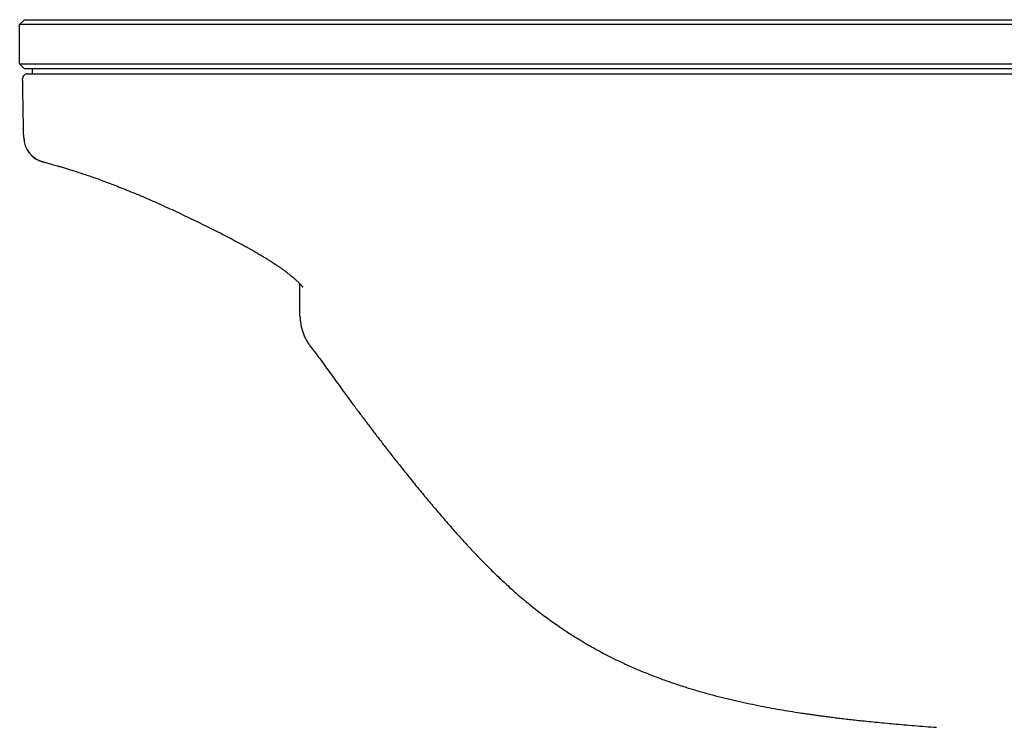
# Model space of a CAD drawing. Header units: millimetres. Extents: x 8 to 1894, y 12 to 2723.
# Tile 99 of 152: x 906 to 1006, y 1561 to 1633. Entities that reach past the tile are written whole.
import ezdxf

# ---------------------------------------------------------------- set-up
doc = ezdxf.new("R2010")
doc.units = ezdxf.units.MM

msp = doc.modelspace()

# ---------------------------------------------------------------- linework, layer by layer
at = {"color": 7, "linetype": 'Continuous', "lineweight": 30}
for p, q in [((906.24, 1632.51), (906.74, 1633.01)), ((926.54, 1632.51), (906.24, 1632.51)), ((906.24, 1628.51), (906.24, 1632.51)), ((906.74, 1633.01), (926.54, 1633.01)), ((926.54, 1633.01), (1256.54, 1633.01)), ((1256.54, 1632.51), (926.54, 1632.51)), ((906.74, 1628.01), (906.24, 1628.51)), ((906.24, 1628.51), (926.54, 1628.51)), ((926.54, 1628.51), (1256.54, 1628.51)), ((926.54, 1628.01), (906.74, 1628.01)), ((907.54, 1627.51), (907.54, 1628.01)), ((926.45, 1627.51), (1256.64, 1627.51)), ((1256.54, 1628.01), (926.54, 1628.01)), ((906.66, 1621.03), (906.65, 1621.12)), ((906.66, 1621.08), (906.65, 1621.11)), ((906.66, 1621.12), (906.68, 1621.12)), ((906.66, 1621.1), (906.66, 1621.08)), ((925.9, 1611.67), (925.94, 1611.66))]:
    msp.add_line(p, q, dxfattribs=at)
for centre, radius, start, end in [((907.04, 1627.01), 0.5, 90, 181.0003), ((909.26, 1621.08), 2.61, 181.1715, 256.9505)]:
    msp.add_arc(centre, radius, start, end, dxfattribs=at)
for points, knots in [([(907.04, 1627.51), (907.05, 1627.51), (907.06, 1627.51), (907.12, 1627.51), (907.22, 1627.51), (907.36, 1627.51), (907.55, 1627.51), (907.77, 1627.51), (908.02, 1627.51), (908.3, 1627.51), (908.61, 1627.51), (908.96, 1627.51), (909.36, 1627.51), (909.81, 1627.51), (910.31, 1627.51), (910.85, 1627.51), (911.42, 1627.51), (912.03, 1627.51), (912.68, 1627.51), (913.35, 1627.51), (914.06, 1627.51), (914.8, 1627.51), (915.56, 1627.51), (916.35, 1627.51), (917.16, 1627.51), (918, 1627.51), (918.85, 1627.51), (919.72, 1627.51), (920.63, 1627.51), (921.56, 1627.51), (922.52, 1627.51), (923.49, 1627.51), (924.47, 1627.51), (925.46, 1627.51), (926.12, 1627.51), (926.45, 1627.51)], [0, 0, 0, 0, 0.029473, 0.05884, 0.088128, 0.117359, 0.146558, 0.175749, 0.203286, 0.230854, 0.258472, 0.286096, 0.313711, 0.344519, 0.375313, 0.406089, 0.436845, 0.467578, 0.498285, 0.528974, 0.559659, 0.590348, 0.621049, 0.651764, 0.682497, 0.713249, 0.74402, 0.774812, 0.805624, 0.837928, 0.870259, 0.902623, 0.935026, 0.967481, 1, 1, 1, 1]), ([(906.65, 1621.11), (906.63, 1622.21), (906.59, 1624.17), (906.56, 1626.14), (906.54, 1627)], [0, 0, 0, 0, 0.56, 1, 1, 1, 1]), ([(906.79, 1620.26), (906.79, 1620.25), (906.82, 1620.16), (906.9, 1619.98), (907.03, 1619.73), (907.19, 1619.49), (907.38, 1619.28), (907.59, 1619.08), (907.79, 1618.93), (907.99, 1618.81), (908.13, 1618.74), (908.23, 1618.69), (908.28, 1618.67), (908.34, 1618.65), (908.38, 1618.63), (908.42, 1618.62), (908.46, 1618.6), (908.5, 1618.59), (908.54, 1618.58), (908.58, 1618.57), (908.62, 1618.55), (908.67, 1618.54), (908.72, 1618.53), (908.78, 1618.51), (908.84, 1618.49), (908.95, 1618.47), (909.1, 1618.42), (909.32, 1618.37), (909.55, 1618.3), (909.8, 1618.23), (910.08, 1618.15), (910.41, 1618.06), (910.78, 1617.95), (911.2, 1617.82), (911.65, 1617.68), (912.14, 1617.52), (912.65, 1617.35), (913.19, 1617.17), (913.76, 1616.97), (914.39, 1616.75), (915.06, 1616.5), (915.8, 1616.22), (916.56, 1615.92), (917.35, 1615.6), (918.15, 1615.27), (918.97, 1614.93), (919.8, 1614.57), (920.65, 1614.19), (921.52, 1613.79), (922.39, 1613.39), (923.26, 1612.97), (924.14, 1612.55), (925.02, 1612.12), (925.61, 1611.82), (925.91, 1611.67)], [0, 0, 0, 0, 0.0004095, 0.0095321, 0.0188006, 0.0281975, 0.0376341, 0.0469745, 0.0561456, 0.0631532, 0.0707852, 0.0728598, 0.0751096, 0.0777408, 0.0810467, 0.0844019, 0.0885724, 0.0937233, 0.1000138, 0.1075984, 0.1169497, 0.1274965, 0.1389342, 0.1509588, 0.1632663, 0.1755403, 0.2038383, 0.2314968, 0.2559102, 0.2802825, 0.3047356, 0.32926, 0.3571888, 0.3851539, 0.4131258, 0.4410761, 0.4689774, 0.4968084, 0.524581, 0.5523363, 0.5840988, 0.615906, 0.6477305, 0.6795313, 0.7112614, 0.7429805, 0.7748951, 0.8069621, 0.8391207, 0.871304, 0.9034389, 0.9355267, 0.9676884, 1, 1, 1, 1]), ([(925.85, 1611.71), (926.41, 1611.43), (927.52, 1610.87), (928.61, 1610.28), (929.15, 1609.99)], [0, 0, 0, 0, 0.503447, 1, 1, 1, 1]), ([(929.15, 1609.98), (929.21, 1609.95), (929.32, 1609.89), (929.47, 1609.81), (929.58, 1609.74), (929.76, 1609.65), (930.02, 1609.5), (930.38, 1609.29), (930.75, 1609.08), (931.08, 1608.88), (931.38, 1608.69), (931.66, 1608.52), (931.91, 1608.36), (932.13, 1608.21), (932.31, 1608.09), (932.46, 1607.99), (932.59, 1607.91), (932.7, 1607.83), (932.8, 1607.76), (932.9, 1607.69), (933.01, 1607.61), (933.14, 1607.51), (933.27, 1607.41), (933.41, 1607.31), (933.53, 1607.21), (933.67, 1607.1), (933.82, 1606.98), (933.98, 1606.86), (934.11, 1606.74), (934.22, 1606.65), (934.32, 1606.56), (934.42, 1606.47), (934.51, 1606.38), (934.61, 1606.29), (934.69, 1606.21), (934.76, 1606.13), (934.82, 1606.08), (934.86, 1606.02), (934.9, 1605.98), (934.92, 1605.96), (934.95, 1605.92), (934.98, 1605.89), (935, 1605.87), (935.01, 1605.85), (935.02, 1605.83), (935.03, 1605.82), (935.03, 1605.82), (935.03, 1605.82)], [0, 0, 0, 0, 0.0221, 0.039571, 0.053395, 0.064479, 0.102626, 0.150031, 0.195513, 0.23738, 0.275564, 0.310008, 0.344737, 0.374473, 0.399176, 0.418862, 0.436007, 0.452023, 0.466059, 0.479429, 0.496274, 0.517831, 0.538094, 0.560112, 0.580953, 0.600469, 0.631932, 0.659399, 0.684909, 0.708984, 0.728392, 0.749569, 0.772235, 0.796107, 0.821016, 0.843205, 0.857022, 0.868821, 0.882543, 0.899546, 0.915919, 0.932897, 0.946625, 0.958558, 0.971898, 0.989327, 1, 1, 1, 1]), ([(934.75, 1602.82), (934.75, 1602.87), (934.75, 1603), (934.75, 1603.18), (934.75, 1603.37), (934.75, 1603.58), (934.75, 1603.8), (934.74, 1604.04), (934.74, 1604.29), (934.74, 1604.55), (934.74, 1604.83), (934.73, 1605.12), (934.73, 1605.42), (934.73, 1605.74), (934.73, 1605.99), (934.73, 1606.14), (934.72, 1606.17)], [0, 0, 0, 0, 0.041181, 0.087843, 0.139997, 0.197649, 0.260805, 0.32947, 0.403647, 0.483338, 0.568546, 0.659273, 0.755519, 0.857287, 0.964576, 1, 1, 1, 1]), ([(934.77, 1602.81), (934.77, 1602.68), (934.78, 1602.4), (934.84, 1601.99), (934.93, 1601.56), (935.06, 1601.15), (935.22, 1600.76), (935.41, 1600.38), (935.64, 1600.01), (935.81, 1599.79), (935.89, 1599.67)], [0, 0, 0, 0, 0.1179534, 0.2451909, 0.3718135, 0.49807, 0.6237972, 0.7489352, 0.8741269, 1, 1, 1, 1]), ([(935.89, 1599.67), (936.05, 1599.47), (936.38, 1599.06), (936.87, 1598.4), (937.37, 1597.71), (937.9, 1596.98), (938.45, 1596.22), (939.02, 1595.43), (939.61, 1594.61), (940.25, 1593.75), (940.92, 1592.85), (941.63, 1591.91), (942.37, 1590.94), (943.13, 1589.94), (943.93, 1588.91), (944.76, 1587.86), (945.62, 1586.78), (946.51, 1585.68), (947.44, 1584.55), (948.4, 1583.4), (949.41, 1582.22), (950.37, 1581.12), (951.29, 1580.09), (952.17, 1579.13), (953.09, 1578.17), (954.04, 1577.21), (954.98, 1576.29), (955.62, 1575.7), (955.92, 1575.42)], [0, 0, 0, 0, 0.024549, 0.050445, 0.077659, 0.106162, 0.135927, 0.166916, 0.199102, 0.23246, 0.268641, 0.306073, 0.344765, 0.384728, 0.425972, 0.468509, 0.512342, 0.557439, 0.603799, 0.651439, 0.700374, 0.750616, 0.79104, 0.832322, 0.874456, 0.917448, 0.961317, 1, 1, 1, 1]), ([(955.92, 1575.42), (956.08, 1575.28), (956.47, 1574.92), (957.08, 1574.39), (957.75, 1573.83), (958.39, 1573.31), (959.02, 1572.82), (959.62, 1572.36), (960.23, 1571.92), (960.82, 1571.5), (961.4, 1571.1), (961.96, 1570.73), (962.48, 1570.39), (962.98, 1570.08), (963.44, 1569.8), (963.86, 1569.55), (964.27, 1569.32), (964.66, 1569.1), (965.18, 1568.81), (965.83, 1568.46), (966.76, 1567.99), (967.84, 1567.48), (969.09, 1566.93), (970.35, 1566.41), (971.64, 1565.92), (972.94, 1565.47), (974.24, 1565.04), (975.5, 1564.67), (976.71, 1564.34), (977.87, 1564.04), (979.04, 1563.76), (980.2, 1563.51), (981.35, 1563.27), (982.47, 1563.05), (983.55, 1562.86), (984.6, 1562.69), (985.39, 1562.56), (985.94, 1562.48), (986.28, 1562.43), (986.64, 1562.38), (987.03, 1562.32), (987.45, 1562.26), (987.9, 1562.2), (988.39, 1562.14), (988.94, 1562.06), (989.54, 1561.99), (990.18, 1561.91), (990.85, 1561.84), (991.59, 1561.75), (992.4, 1561.67), (993.28, 1561.58), (994.2, 1561.49), (995.17, 1561.4), (996.19, 1561.31), (997.25, 1561.22), (998.36, 1561.13), (999.11, 1561.08), (999.5, 1561.05)], [0, 0, 0, 0, 0.014068, 0.033404, 0.05194, 0.069685, 0.086646, 0.102829, 0.118241, 0.13431, 0.149456, 0.163685, 0.177001, 0.189405, 0.2009, 0.211486, 0.221194, 0.230687, 0.240232, 0.25914, 0.278262, 0.306864, 0.335902, 0.365231, 0.39458, 0.423913, 0.453203, 0.482423, 0.508011, 0.533573, 0.559133, 0.5847, 0.610105, 0.634304, 0.657709, 0.680324, 0.702149, 0.708967, 0.716082, 0.72384, 0.732241, 0.741285, 0.750972, 0.761303, 0.77341, 0.786297, 0.799964, 0.81441, 0.829636, 0.84755, 0.866434, 0.886287, 0.907107, 0.928892, 0.951639, 0.975344, 1, 1, 1, 1])]:
    msp.add_open_spline(points, degree=3, knots=knots, dxfattribs=at)

doc.saveas('drawing.dxf')
